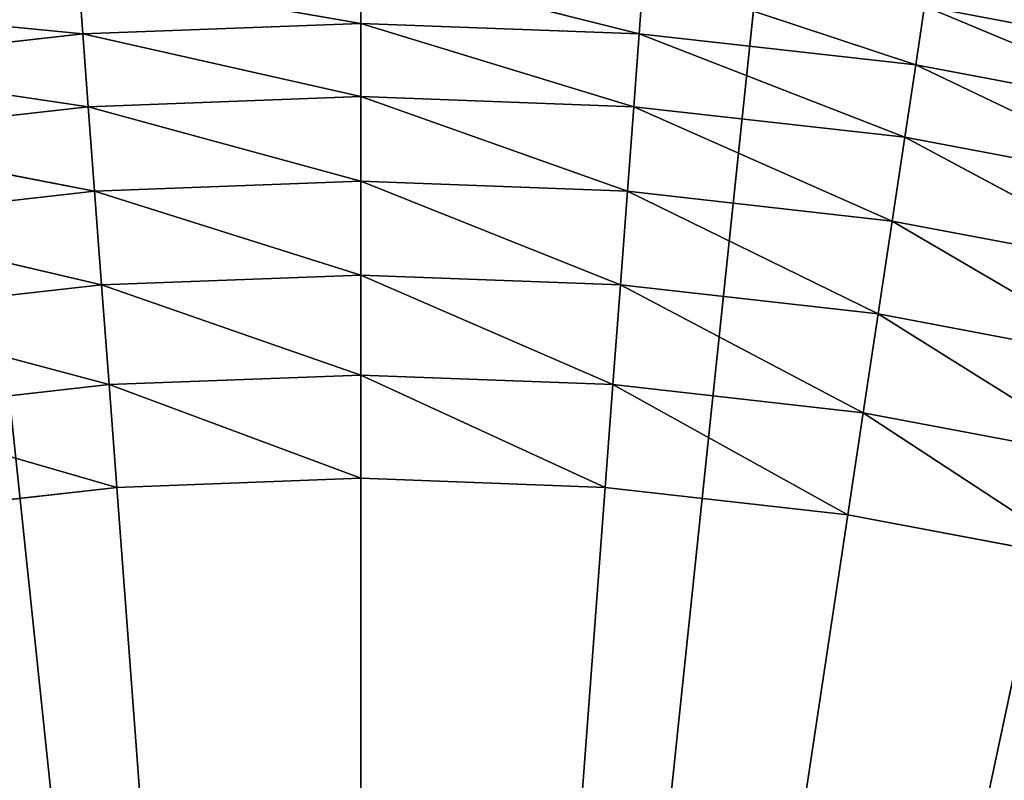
# Model space of a CAD drawing. Header units: centimetres. Extents: x 0.01 to 2.21, y 0.02 to 5.03.
# Tile 90 of 129: x 1.05 to 1.22, y 4.52 to 4.65. Entities that reach past the tile are written whole.
import ezdxf

# ---------------------------------------------------------------- set-up
doc = ezdxf.new("R2010")
doc.units = ezdxf.units.CM
doc.header["$LTSCALE"] = 2.54
doc.layers.get('0').update_dxf_attribs({"true_color": 0xff5454})

# ---------------------------------------------------------------- blocks, each defined once
blk = doc.blocks.new('Haczyk na r_czniki NUV przykr_cany.STL')
at = {"color": 0}
for p, q in [((1.111, 4.675, 0.1515), (1.111, 4.025, 0.1515)), ((1.111, 4.675, 0.1515), (1.111, 4.025, 0.1515)), ((1.04306, 4.67144, 0.1515), (1.111, 4.025, 0.1515)), ((1.04306, 4.67144, 0.1515), (1.111, 4.025, 0.1515)), ((1.111, 4.025, 0.1515), (1.17894, 4.67144, 0.1515)), ((1.111, 4.025, 0.1515), (1.17894, 4.67144, 0.1515)), ((1.111, 4.6516, 0.61578), (1.111, 4.6616, 0.6015)), ((1.15783, 4.64985, 0.61578), (1.111, 4.6616, 0.6015)), ((1.111, 4.6516, 0.61578), (1.111, 4.6616, 0.6015)), ((1.15783, 4.64985, 0.61578), (1.111, 4.6616, 0.6015)), ((1.24614, 4.6608, 0.1515), (1.111, 4.025, 0.1515)), ((1.24614, 4.6608, 0.1515), (1.111, 4.025, 0.1515)), ((1.06417, 4.64985, 0.61578), (1.06343, 4.65982, 0.6015)), ((1.111, 4.6516, 0.61578), (1.06343, 4.65982, 0.6015)), ((1.06417, 4.64985, 0.61578), (1.06343, 4.65982, 0.6015)), ((1.111, 4.6516, 0.61578), (1.06343, 4.65982, 0.6015)), ((1.15857, 4.65982, 0.6015), (1.15783, 4.64985, 0.61578)), ((1.15857, 4.65982, 0.6015), (1.15783, 4.64985, 0.61578)), ((1.20439, 4.64461, 0.61578), (1.15857, 4.65982, 0.6015)), ((1.20439, 4.64461, 0.61578), (1.15857, 4.65982, 0.6015)), ((1.01612, 4.65449, 0.6015), (1.06417, 4.64985, 0.61578)), ((1.01612, 4.65449, 0.6015), (1.06417, 4.64985, 0.61578)), ((1.20439, 4.64461, 0.61578), (1.20588, 4.65449, 0.6015)), ((1.20439, 4.64461, 0.61578), (1.20588, 4.65449, 0.6015)), ((1.20588, 4.65449, 0.6015), (1.25266, 4.64564, 0.6015)), ((1.20588, 4.65449, 0.6015), (1.25266, 4.64564, 0.6015)), ((1.20588, 4.65449, 0.6015), (1.25043, 4.63589, 0.61578)), ((1.20588, 4.65449, 0.6015), (1.25043, 4.63589, 0.61578)), ((1.111, 4.6516, 0.61578), (1.06417, 4.64985, 0.61578)), ((1.111, 4.6516, 0.61578), (1.06417, 4.64985, 0.61578)), ((1.111, 4.63928, 0.6281), (1.111, 4.6516, 0.61578)), ((1.15691, 4.63756, 0.6281), (1.111, 4.6516, 0.61578)), ((1.111, 4.63928, 0.6281), (1.111, 4.6516, 0.61578)), ((1.15691, 4.63756, 0.6281), (1.111, 4.6516, 0.61578)), ((1.15783, 4.64985, 0.61578), (1.111, 4.6516, 0.61578)), ((1.15783, 4.64985, 0.61578), (1.111, 4.6516, 0.61578)), ((1.01761, 4.64461, 0.61578), (1.06417, 4.64985, 0.61578)), ((1.01761, 4.64461, 0.61578), (1.06417, 4.64985, 0.61578)), ((1.06509, 4.63756, 0.6281), (1.06417, 4.64985, 0.61578)), ((1.111, 4.63928, 0.6281), (1.06417, 4.64985, 0.61578)), ((1.06509, 4.63756, 0.6281), (1.06417, 4.64985, 0.61578)), ((1.111, 4.63928, 0.6281), (1.06417, 4.64985, 0.61578)), ((1.15783, 4.64985, 0.61578), (1.15691, 4.63756, 0.6281)), ((1.15783, 4.64985, 0.61578), (1.15691, 4.63756, 0.6281)), ((1.20255, 4.63242, 0.6281), (1.15783, 4.64985, 0.61578)), ((1.20255, 4.63242, 0.6281), (1.15783, 4.64985, 0.61578)), ((1.20439, 4.64461, 0.61578), (1.15783, 4.64985, 0.61578)), ((1.20439, 4.64461, 0.61578), (1.15783, 4.64985, 0.61578)), ((1.01761, 4.64461, 0.61578), (1.06509, 4.63756, 0.6281)), ((1.01761, 4.64461, 0.61578), (1.06509, 4.63756, 0.6281)), ((1.20255, 4.63242, 0.6281), (1.20439, 4.64461, 0.61578)), ((1.20255, 4.63242, 0.6281), (1.20439, 4.64461, 0.61578)), ((1.20439, 4.64461, 0.61578), (1.25043, 4.63589, 0.61578)), ((1.20439, 4.64461, 0.61578), (1.25043, 4.63589, 0.61578)), ((1.20439, 4.64461, 0.61578), (1.24769, 4.62388, 0.6281)), ((1.20439, 4.64461, 0.61578), (1.24769, 4.62388, 0.6281)), ((1.111, 4.63928, 0.6281), (1.06509, 4.63756, 0.6281)), ((1.111, 4.63928, 0.6281), (1.06509, 4.63756, 0.6281)), ((1.111, 4.625, 0.6381), (1.111, 4.63928, 0.6281)), ((1.15584, 4.62332, 0.6381), (1.111, 4.63928, 0.6281)), ((1.111, 4.625, 0.6381), (1.111, 4.63928, 0.6281)), ((1.15584, 4.62332, 0.6381), (1.111, 4.63928, 0.6281)), ((1.15691, 4.63756, 0.6281), (1.111, 4.63928, 0.6281)), ((1.15691, 4.63756, 0.6281), (1.111, 4.63928, 0.6281)), ((1.01945, 4.63242, 0.6281), (1.06509, 4.63756, 0.6281)), ((1.01945, 4.63242, 0.6281), (1.06509, 4.63756, 0.6281)), ((1.06616, 4.62332, 0.6381), (1.06509, 4.63756, 0.6281)), ((1.111, 4.625, 0.6381), (1.06509, 4.63756, 0.6281)), ((1.06616, 4.62332, 0.6381), (1.06509, 4.63756, 0.6281)), ((1.111, 4.625, 0.6381), (1.06509, 4.63756, 0.6281)), ((1.15691, 4.63756, 0.6281), (1.15584, 4.62332, 0.6381)), ((1.15691, 4.63756, 0.6281), (1.15584, 4.62332, 0.6381)), ((1.20043, 4.6183, 0.6381), (1.15691, 4.63756, 0.6281)), ((1.20043, 4.6183, 0.6381), (1.15691, 4.63756, 0.6281)), ((1.20255, 4.63242, 0.6281), (1.15691, 4.63756, 0.6281)), ((1.20255, 4.63242, 0.6281), (1.15691, 4.63756, 0.6281)), ((1.01945, 4.63242, 0.6281), (1.06616, 4.62332, 0.6381)), ((1.01945, 4.63242, 0.6281), (1.06616, 4.62332, 0.6381)), ((1.20043, 4.6183, 0.6381), (1.20255, 4.63242, 0.6281)), ((1.20043, 4.6183, 0.6381), (1.20255, 4.63242, 0.6281)), ((1.20255, 4.63242, 0.6281), (1.24769, 4.62388, 0.6281)), ((1.20255, 4.63242, 0.6281), (1.24769, 4.62388, 0.6281)), ((1.20255, 4.63242, 0.6281), (1.24451, 4.60996, 0.6381)), ((1.20255, 4.63242, 0.6281), (1.24451, 4.60996, 0.6381)), ((1.111, 4.625, 0.6381), (1.06616, 4.62332, 0.6381)), ((1.111, 4.625, 0.6381), (1.06616, 4.62332, 0.6381)), ((1.111, 4.6092, 0.64547), (1.111, 4.625, 0.6381)), ((1.15466, 4.60757, 0.64547), (1.111, 4.625, 0.6381)), ((1.111, 4.6092, 0.64547), (1.111, 4.625, 0.6381)), ((1.15466, 4.60757, 0.64547), (1.111, 4.625, 0.6381)), ((1.15584, 4.62332, 0.6381), (1.111, 4.625, 0.6381)), ((1.15584, 4.62332, 0.6381), (1.111, 4.625, 0.6381)), ((1.02157, 4.6183, 0.6381), (1.06616, 4.62332, 0.6381)), ((1.02157, 4.6183, 0.6381), (1.06616, 4.62332, 0.6381)), ((1.06734, 4.60757, 0.64547), (1.06616, 4.62332, 0.6381)), ((1.111, 4.6092, 0.64547), (1.06616, 4.62332, 0.6381)), ((1.06734, 4.60757, 0.64547), (1.06616, 4.62332, 0.6381)), ((1.111, 4.6092, 0.64547), (1.06616, 4.62332, 0.6381)), ((1.15584, 4.62332, 0.6381), (1.15466, 4.60757, 0.64547)), ((1.15584, 4.62332, 0.6381), (1.15466, 4.60757, 0.64547)), ((1.19807, 4.60268, 0.64547), (1.15584, 4.62332, 0.6381)), ((1.19807, 4.60268, 0.64547), (1.15584, 4.62332, 0.6381)), ((1.20043, 4.6183, 0.6381), (1.15584, 4.62332, 0.6381)), ((1.20043, 4.6183, 0.6381), (1.15584, 4.62332, 0.6381)), ((1.02157, 4.6183, 0.6381), (1.06734, 4.60757, 0.64547)), ((1.02157, 4.6183, 0.6381), (1.06734, 4.60757, 0.64547)), ((1.19807, 4.60268, 0.64547), (1.20043, 4.6183, 0.6381)), ((1.19807, 4.60268, 0.64547), (1.20043, 4.6183, 0.6381)), ((1.20043, 4.6183, 0.6381), (1.24451, 4.60996, 0.6381)), ((1.20043, 4.6183, 0.6381), (1.24451, 4.60996, 0.6381)), ((1.20043, 4.6183, 0.6381), (1.241, 4.59455, 0.64547)), ((1.20043, 4.6183, 0.6381), (1.241, 4.59455, 0.64547)), ((1.02393, 4.60268, 0.64547), (1.06734, 4.60757, 0.64547)), ((1.02393, 4.60268, 0.64547), (1.06734, 4.60757, 0.64547)), ((1.111, 4.6092, 0.64547), (1.06734, 4.60757, 0.64547)), ((1.111, 4.6092, 0.64547), (1.06734, 4.60757, 0.64547)), ((1.0686, 4.59078, 0.64998), (1.06734, 4.60757, 0.64547)), ((1.111, 4.59236, 0.64998), (1.06734, 4.60757, 0.64547)), ((1.0686, 4.59078, 0.64998), (1.06734, 4.60757, 0.64547)), ((1.111, 4.59236, 0.64998), (1.06734, 4.60757, 0.64547)), ((1.111, 4.59236, 0.64998), (1.111, 4.6092, 0.64547)), ((1.1534, 4.59078, 0.64998), (1.111, 4.6092, 0.64547)), ((1.111, 4.59236, 0.64998), (1.111, 4.6092, 0.64547)), ((1.1534, 4.59078, 0.64998), (1.111, 4.6092, 0.64547)), ((1.15466, 4.60757, 0.64547), (1.111, 4.6092, 0.64547)), ((1.15466, 4.60757, 0.64547), (1.111, 4.6092, 0.64547)), ((1.15466, 4.60757, 0.64547), (1.1534, 4.59078, 0.64998)), ((1.15466, 4.60757, 0.64547), (1.1534, 4.59078, 0.64998)), ((1.19556, 4.58603, 0.64998), (1.15466, 4.60757, 0.64547)), ((1.19556, 4.58603, 0.64998), (1.15466, 4.60757, 0.64547)), ((1.19807, 4.60268, 0.64547), (1.15466, 4.60757, 0.64547)), ((1.19807, 4.60268, 0.64547), (1.15466, 4.60757, 0.64547)), ((1.02393, 4.60268, 0.64547), (1.0686, 4.59078, 0.64998)), ((1.02393, 4.60268, 0.64547), (1.0686, 4.59078, 0.64998)), ((1.19556, 4.58603, 0.64998), (1.19807, 4.60268, 0.64547)), ((1.19556, 4.58603, 0.64998), (1.19807, 4.60268, 0.64547)), ((1.19807, 4.60268, 0.64547), (1.241, 4.59455, 0.64547)), ((1.19807, 4.60268, 0.64547), (1.241, 4.59455, 0.64547)), ((1.19807, 4.60268, 0.64547), (1.23725, 4.57814, 0.64998)), ((1.19807, 4.60268, 0.64547), (1.23725, 4.57814, 0.64998)), ((1.111, 4.59236, 0.64998), (1.0686, 4.59078, 0.64998)), ((1.111, 4.59236, 0.64998), (1.0686, 4.59078, 0.64998)), ((1.111, 4.575, 0.6515), (1.111, 4.59236, 0.64998)), ((1.1521, 4.57346, 0.6515), (1.111, 4.59236, 0.64998)), ((1.111, 4.575, 0.6515), (1.111, 4.59236, 0.64998)), ((1.1521, 4.57346, 0.6515), (1.111, 4.59236, 0.64998)), ((1.1534, 4.59078, 0.64998), (1.111, 4.59236, 0.64998)), ((1.1534, 4.59078, 0.64998), (1.111, 4.59236, 0.64998)), ((1.02644, 4.58603, 0.64998), (1.0686, 4.59078, 0.64998)), ((1.02644, 4.58603, 0.64998), (1.0686, 4.59078, 0.64998)), ((1.0699, 4.57346, 0.6515), (1.0686, 4.59078, 0.64998)), ((1.111, 4.575, 0.6515), (1.0686, 4.59078, 0.64998)), ((1.0699, 4.57346, 0.6515), (1.0686, 4.59078, 0.64998)), ((1.111, 4.575, 0.6515), (1.0686, 4.59078, 0.64998)), ((1.1534, 4.59078, 0.64998), (1.1521, 4.57346, 0.6515)), ((1.1534, 4.59078, 0.64998), (1.1521, 4.57346, 0.6515)), ((1.19297, 4.56886, 0.6515), (1.1534, 4.59078, 0.64998)), ((1.19297, 4.56886, 0.6515), (1.1534, 4.59078, 0.64998)), ((1.19556, 4.58603, 0.64998), (1.1534, 4.59078, 0.64998)), ((1.19556, 4.58603, 0.64998), (1.1534, 4.59078, 0.64998)), ((1.02644, 4.58603, 0.64998), (1.0699, 4.57346, 0.6515)), ((1.02644, 4.58603, 0.64998), (1.0699, 4.57346, 0.6515)), ((1.19297, 4.56886, 0.6515), (1.19556, 4.58603, 0.64998)), ((1.19297, 4.56886, 0.6515), (1.19556, 4.58603, 0.64998)), ((1.19556, 4.58603, 0.64998), (1.23725, 4.57814, 0.64998)), ((1.19556, 4.58603, 0.64998), (1.23725, 4.57814, 0.64998)), ((1.19556, 4.58603, 0.64998), (1.23339, 4.56121, 0.6515)), ((1.19556, 4.58603, 0.64998), (1.23339, 4.56121, 0.6515)), ((1.111, 4.575, 0.6515), (1.0699, 4.57346, 0.6515)), ((1.111, 4.575, 0.6515), (1.0699, 4.57346, 0.6515)), ((1.1521, 4.57346, 0.6515), (1.111, 4.575, 0.6515)), ((1.111, 4.575, 0.6515), (1.111, 4.025, 0.6515)), ((1.111, 4.575, 0.6515), (1.111, 4.025, 0.6515)), ((1.1521, 4.57346, 0.6515), (1.111, 4.575, 0.6515)), ((1.0699, 4.57346, 0.6515), (1.02903, 4.56886, 0.6515)), ((1.0699, 4.57346, 0.6515), (1.02903, 4.56886, 0.6515)), ((1.111, 4.025, 0.6515), (1.0699, 4.57346, 0.6515)), ((1.111, 4.025, 0.6515), (1.0699, 4.57346, 0.6515)), ((1.1521, 4.57346, 0.6515), (1.111, 4.025, 0.6515)), ((1.1521, 4.57346, 0.6515), (1.111, 4.025, 0.6515)), ((1.19297, 4.56886, 0.6515), (1.1521, 4.57346, 0.6515)), ((1.19297, 4.56886, 0.6515), (1.1521, 4.57346, 0.6515)), ((1.111, 4.025, 0.6515), (1.19297, 4.56886, 0.6515)), ((1.111, 4.025, 0.6515), (1.19297, 4.56886, 0.6515)), ((1.23339, 4.56121, 0.6515), (1.19297, 4.56886, 0.6515)), ((1.23339, 4.56121, 0.6515), (1.19297, 4.56886, 0.6515))]:
    blk.add_line(p, q, dxfattribs=at)
mesh = blk.add_polyface(dxfattribs=at)
corners = [(1.111, 4.375, 0.0015), (1.05022, 4.36968, 0.0015), (0.511, 5.025, 0.0015)]
mesh.append_faces([[corners[k] for k in face] for face in [(0, 1, 2)]], dxfattribs={"color": 0})
mesh = blk.add_polyface(dxfattribs=at)
corners = [(1.711, 5.025, 0.0015), (1.111, 4.375, 0.0015), (0.511, 5.025, 0.0015)]
mesh.append_faces([[corners[k] for k in face] for face in [(0, 1, 2)]], dxfattribs={"color": 0})
mesh = blk.add_polyface(dxfattribs=at)
corners = [(1.711, 5.025, 0.1515), (0.511, 5.025, 0.1515), (1.111, 4.375, 0.1515)]
mesh.append_faces([[corners[k] for k in face] for face in [(0, 1, 2)]], dxfattribs={"color": 0})
mesh = blk.add_polyface(dxfattribs=at)
corners = [(1.111, 4.375, 0.1515), (0.511, 5.025, 0.1515), (1.05022, 4.36968, 0.1515)]
mesh.append_faces([[corners[k] for k in face] for face in [(0, 1, 2)]], dxfattribs={"color": 0})
mesh = blk.add_polyface(dxfattribs=at)
corners = [(1.711, 5.025, 0.0015), (1.17178, 4.36968, 0.0015), (1.111, 4.375, 0.0015)]
mesh.append_faces([[corners[k] for k in face] for face in [(0, 1, 2)]], dxfattribs={"color": 0})
mesh = blk.add_polyface(dxfattribs=at)
corners = [(1.711, 5.025, 0.1515), (1.111, 4.375, 0.1515), (1.17178, 4.36968, 0.1515)]
mesh.append_faces([[corners[k] for k in face] for face in [(0, 1, 2)]], dxfattribs={"color": 0})
mesh = blk.add_polyface(dxfattribs=at)
corners = [(1.711, 5.025, 0.0015), (1.23071, 4.35389, 0.0015), (1.17178, 4.36968, 0.0015)]
mesh.append_faces([[corners[k] for k in face] for face in [(0, 1, 2)]], dxfattribs={"color": 0})
mesh = blk.add_polyface(dxfattribs=at)
corners = [(1.711, 5.025, 0.1515), (1.17178, 4.36968, 0.1515), (1.23071, 4.35389, 0.1515)]
mesh.append_faces([[corners[k] for k in face] for face in [(0, 1, 2)]], dxfattribs={"color": 0})
mesh = blk.add_polyface(dxfattribs=at)
corners = [(1.111, 4.025, 0.1515), (1.04306, 4.67144, 0.1515), (1.111, 4.675, 0.1515)]
mesh.append_faces([[corners[k] for k in face] for face in [(0, 1, 2)]], dxfattribs={"color": 0})
mesh = blk.add_polyface(dxfattribs=at)
corners = [(1.17894, 4.67144, 0.1515), (1.111, 4.025, 0.1515), (1.111, 4.675, 0.1515)]
mesh.append_faces([[corners[k] for k in face] for face in [(0, 1, 2)]], dxfattribs={"color": 0})
mesh = blk.add_polyface(dxfattribs=at)
corners = [(1.111, 4.025, 0.1515), (0.97586, 4.6608, 0.1515), (1.04306, 4.67144, 0.1515)]
mesh.append_faces([[corners[k] for k in face] for face in [(0, 1, 2)]], dxfattribs={"color": 0})
mesh = blk.add_polyface(dxfattribs=at)
corners = [(1.24614, 4.6608, 0.1515), (1.111, 4.025, 0.1515), (1.17894, 4.67144, 0.1515)]
mesh.append_faces([[corners[k] for k in face] for face in [(0, 1, 2)]], dxfattribs={"color": 0})
mesh = blk.add_polyface(dxfattribs=at)
corners = [(1.111, 4.025, 0.1515), (0.91014, 4.64319, 0.1515), (0.97586, 4.6608, 0.1515)]
mesh.append_faces([[corners[k] for k in face] for face in [(0, 1, 2)]], dxfattribs={"color": 0})
mesh = blk.add_polyface(dxfattribs=at)
corners = [(1.111, 4.6516, 0.61578), (1.111, 4.6616, 0.6015), (1.06343, 4.65982, 0.6015)]
mesh.append_faces([[corners[k] for k in face] for face in [(0, 1, 2)]], dxfattribs={"color": 0})
mesh = blk.add_polyface(dxfattribs=at)
corners = [(1.15783, 4.64985, 0.61578), (1.111, 4.6616, 0.6015), (1.111, 4.6516, 0.61578)]
mesh.append_faces([[corners[k] for k in face] for face in [(0, 1, 2)]], dxfattribs={"color": 0})
mesh = blk.add_polyface(dxfattribs=at)
corners = [(1.15783, 4.64985, 0.61578), (1.15857, 4.65982, 0.6015), (1.111, 4.6616, 0.6015)]
mesh.append_faces([[corners[k] for k in face] for face in [(0, 1, 2)]], dxfattribs={"color": 0})
mesh = blk.add_polyface(dxfattribs=at)
corners = [(1.31186, 4.64319, 0.1515), (1.111, 4.025, 0.1515), (1.24614, 4.6608, 0.1515)]
mesh.append_faces([[corners[k] for k in face] for face in [(0, 1, 2)]], dxfattribs={"color": 0})
mesh = blk.add_polyface(dxfattribs=at)
corners = [(1.25266, 4.64564, 0.6015), (1.20698, 4.66178, 0.5857), (1.20588, 4.65449, 0.6015)]
mesh.append_faces([[corners[k] for k in face] for face in [(0, 1, 2)]], dxfattribs={"color": 0})
mesh = blk.add_polyface(dxfattribs=at)
corners = [(1.25266, 4.64564, 0.6015), (1.2543, 4.65282, 0.5857), (1.20698, 4.66178, 0.5857)]
mesh.append_faces([[corners[k] for k in face] for face in [(0, 1, 2)]], dxfattribs={"color": 0})
mesh = blk.add_polyface(dxfattribs=at)
corners = [(1.06417, 4.64985, 0.61578), (1.06343, 4.65982, 0.6015), (1.01612, 4.65449, 0.6015)]
mesh.append_faces([[corners[k] for k in face] for face in [(0, 1, 2)]], dxfattribs={"color": 0})
mesh = blk.add_polyface(dxfattribs=at)
corners = [(1.111, 4.6516, 0.61578), (1.06343, 4.65982, 0.6015), (1.06417, 4.64985, 0.61578)]
mesh.append_faces([[corners[k] for k in face] for face in [(0, 1, 2)]], dxfattribs={"color": 0})
mesh = blk.add_polyface(dxfattribs=at)
corners = [(1.20439, 4.64461, 0.61578), (1.15857, 4.65982, 0.6015), (1.15783, 4.64985, 0.61578)]
mesh.append_faces([[corners[k] for k in face] for face in [(0, 1, 2)]], dxfattribs={"color": 0})
mesh = blk.add_polyface(dxfattribs=at)
corners = [(1.20439, 4.64461, 0.61578), (1.20588, 4.65449, 0.6015), (1.15857, 4.65982, 0.6015)]
mesh.append_faces([[corners[k] for k in face] for face in [(0, 1, 2)]], dxfattribs={"color": 0})
mesh = blk.add_polyface(dxfattribs=at)
corners = [(1.06417, 4.64985, 0.61578), (1.01612, 4.65449, 0.6015), (1.01761, 4.64461, 0.61578)]
mesh.append_faces([[corners[k] for k in face] for face in [(0, 1, 2)]], dxfattribs={"color": 0})
mesh = blk.add_polyface(dxfattribs=at)
corners = [(1.25043, 4.63589, 0.61578), (1.20588, 4.65449, 0.6015), (1.20439, 4.64461, 0.61578)]
mesh.append_faces([[corners[k] for k in face] for face in [(0, 1, 2)]], dxfattribs={"color": 0})
mesh = blk.add_polyface(dxfattribs=at)
corners = [(1.25043, 4.63589, 0.61578), (1.25266, 4.64564, 0.6015), (1.20588, 4.65449, 0.6015)]
mesh.append_faces([[corners[k] for k in face] for face in [(0, 1, 2)]], dxfattribs={"color": 0})
mesh = blk.add_polyface(dxfattribs=at)
corners = [(1.111, 4.63928, 0.6281), (1.111, 4.6516, 0.61578), (1.06417, 4.64985, 0.61578)]
mesh.append_faces([[corners[k] for k in face] for face in [(0, 1, 2)]], dxfattribs={"color": 0})
mesh = blk.add_polyface(dxfattribs=at)
corners = [(1.15691, 4.63756, 0.6281), (1.111, 4.6516, 0.61578), (1.111, 4.63928, 0.6281)]
mesh.append_faces([[corners[k] for k in face] for face in [(0, 1, 2)]], dxfattribs={"color": 0})
mesh = blk.add_polyface(dxfattribs=at)
corners = [(1.15783, 4.64985, 0.61578), (1.111, 4.6516, 0.61578), (1.15691, 4.63756, 0.6281)]
mesh.append_faces([[corners[k] for k in face] for face in [(0, 1, 2)]], dxfattribs={"color": 0})
mesh = blk.add_polyface(dxfattribs=at)
corners = [(1.06509, 4.63756, 0.6281), (1.06417, 4.64985, 0.61578), (1.01761, 4.64461, 0.61578)]
mesh.append_faces([[corners[k] for k in face] for face in [(0, 1, 2)]], dxfattribs={"color": 0})
mesh = blk.add_polyface(dxfattribs=at)
corners = [(1.111, 4.63928, 0.6281), (1.06417, 4.64985, 0.61578), (1.06509, 4.63756, 0.6281)]
mesh.append_faces([[corners[k] for k in face] for face in [(0, 1, 2)]], dxfattribs={"color": 0})
mesh = blk.add_polyface(dxfattribs=at)
corners = [(1.20255, 4.63242, 0.6281), (1.15783, 4.64985, 0.61578), (1.15691, 4.63756, 0.6281)]
mesh.append_faces([[corners[k] for k in face] for face in [(0, 1, 2)]], dxfattribs={"color": 0})
mesh = blk.add_polyface(dxfattribs=at)
corners = [(1.20439, 4.64461, 0.61578), (1.15783, 4.64985, 0.61578), (1.20255, 4.63242, 0.6281)]
mesh.append_faces([[corners[k] for k in face] for face in [(0, 1, 2)]], dxfattribs={"color": 0})
mesh = blk.add_polyface(dxfattribs=at)
corners = [(1.06509, 4.63756, 0.6281), (1.01761, 4.64461, 0.61578), (1.01945, 4.63242, 0.6281)]
mesh.append_faces([[corners[k] for k in face] for face in [(0, 1, 2)]], dxfattribs={"color": 0})
mesh = blk.add_polyface(dxfattribs=at)
corners = [(1.24769, 4.62388, 0.6281), (1.20439, 4.64461, 0.61578), (1.20255, 4.63242, 0.6281)]
mesh.append_faces([[corners[k] for k in face] for face in [(0, 1, 2)]], dxfattribs={"color": 0})
mesh = blk.add_polyface(dxfattribs=at)
corners = [(1.25043, 4.63589, 0.61578), (1.20439, 4.64461, 0.61578), (1.24769, 4.62388, 0.6281)]
mesh.append_faces([[corners[k] for k in face] for face in [(0, 1, 2)]], dxfattribs={"color": 0})
mesh = blk.add_polyface(dxfattribs=at)
corners = [(1.111, 4.025, 0.1515), (0.84662, 4.6188, 0.1515), (0.91014, 4.64319, 0.1515)]
mesh.append_faces([[corners[k] for k in face] for face in [(0, 1, 2)]], dxfattribs={"color": 0})
mesh = blk.add_polyface(dxfattribs=at)
corners = [(1.37538, 4.6188, 0.1515), (1.111, 4.025, 0.1515), (1.31186, 4.64319, 0.1515)]
mesh.append_faces([[corners[k] for k in face] for face in [(0, 1, 2)]], dxfattribs={"color": 0})
mesh = blk.add_polyface(dxfattribs=at)
corners = [(1.111, 4.63928, 0.6281), (1.06509, 4.63756, 0.6281), (1.111, 4.625, 0.6381)]
mesh.append_faces([[corners[k] for k in face] for face in [(0, 1, 2)]], dxfattribs={"color": 0})
mesh = blk.add_polyface(dxfattribs=at)
corners = [(1.15584, 4.62332, 0.6381), (1.111, 4.63928, 0.6281), (1.111, 4.625, 0.6381)]
mesh.append_faces([[corners[k] for k in face] for face in [(0, 1, 2)]], dxfattribs={"color": 0})
mesh = blk.add_polyface(dxfattribs=at)
corners = [(1.15691, 4.63756, 0.6281), (1.111, 4.63928, 0.6281), (1.15584, 4.62332, 0.6381)]
mesh.append_faces([[corners[k] for k in face] for face in [(0, 1, 2)]], dxfattribs={"color": 0})
mesh = blk.add_polyface(dxfattribs=at)
corners = [(1.06616, 4.62332, 0.6381), (1.06509, 4.63756, 0.6281), (1.01945, 4.63242, 0.6281)]
mesh.append_faces([[corners[k] for k in face] for face in [(0, 1, 2)]], dxfattribs={"color": 0})
mesh = blk.add_polyface(dxfattribs=at)
corners = [(1.111, 4.625, 0.6381), (1.06509, 4.63756, 0.6281), (1.06616, 4.62332, 0.6381)]
mesh.append_faces([[corners[k] for k in face] for face in [(0, 1, 2)]], dxfattribs={"color": 0})
mesh = blk.add_polyface(dxfattribs=at)
corners = [(1.20043, 4.6183, 0.6381), (1.15691, 4.63756, 0.6281), (1.15584, 4.62332, 0.6381)]
mesh.append_faces([[corners[k] for k in face] for face in [(0, 1, 2)]], dxfattribs={"color": 0})
mesh = blk.add_polyface(dxfattribs=at)
corners = [(1.20255, 4.63242, 0.6281), (1.15691, 4.63756, 0.6281), (1.20043, 4.6183, 0.6381)]
mesh.append_faces([[corners[k] for k in face] for face in [(0, 1, 2)]], dxfattribs={"color": 0})
mesh = blk.add_polyface(dxfattribs=at)
corners = [(1.06616, 4.62332, 0.6381), (1.01945, 4.63242, 0.6281), (1.02157, 4.6183, 0.6381)]
mesh.append_faces([[corners[k] for k in face] for face in [(0, 1, 2)]], dxfattribs={"color": 0})
mesh = blk.add_polyface(dxfattribs=at)
corners = [(1.24451, 4.60996, 0.6381), (1.20255, 4.63242, 0.6281), (1.20043, 4.6183, 0.6381)]
mesh.append_faces([[corners[k] for k in face] for face in [(0, 1, 2)]], dxfattribs={"color": 0})
mesh = blk.add_polyface(dxfattribs=at)
corners = [(1.24769, 4.62388, 0.6281), (1.20255, 4.63242, 0.6281), (1.24451, 4.60996, 0.6381)]
mesh.append_faces([[corners[k] for k in face] for face in [(0, 1, 2)]], dxfattribs={"color": 0})
mesh = blk.add_polyface(dxfattribs=at)
corners = [(1.111, 4.625, 0.6381), (1.06616, 4.62332, 0.6381), (1.111, 4.6092, 0.64547)]
mesh.append_faces([[corners[k] for k in face] for face in [(0, 1, 2)]], dxfattribs={"color": 0})
mesh = blk.add_polyface(dxfattribs=at)
corners = [(1.15466, 4.60757, 0.64547), (1.111, 4.625, 0.6381), (1.111, 4.6092, 0.64547)]
mesh.append_faces([[corners[k] for k in face] for face in [(0, 1, 2)]], dxfattribs={"color": 0})
mesh = blk.add_polyface(dxfattribs=at)
corners = [(1.15584, 4.62332, 0.6381), (1.111, 4.625, 0.6381), (1.15466, 4.60757, 0.64547)]
mesh.append_faces([[corners[k] for k in face] for face in [(0, 1, 2)]], dxfattribs={"color": 0})
mesh = blk.add_polyface(dxfattribs=at)
corners = [(1.06734, 4.60757, 0.64547), (1.06616, 4.62332, 0.6381), (1.02157, 4.6183, 0.6381)]
mesh.append_faces([[corners[k] for k in face] for face in [(0, 1, 2)]], dxfattribs={"color": 0})
mesh = blk.add_polyface(dxfattribs=at)
corners = [(1.111, 4.6092, 0.64547), (1.06616, 4.62332, 0.6381), (1.06734, 4.60757, 0.64547)]
mesh.append_faces([[corners[k] for k in face] for face in [(0, 1, 2)]], dxfattribs={"color": 0})
mesh = blk.add_polyface(dxfattribs=at)
corners = [(1.19807, 4.60268, 0.64547), (1.15584, 4.62332, 0.6381), (1.15466, 4.60757, 0.64547)]
mesh.append_faces([[corners[k] for k in face] for face in [(0, 1, 2)]], dxfattribs={"color": 0})
mesh = blk.add_polyface(dxfattribs=at)
corners = [(1.20043, 4.6183, 0.6381), (1.15584, 4.62332, 0.6381), (1.19807, 4.60268, 0.64547)]
mesh.append_faces([[corners[k] for k in face] for face in [(0, 1, 2)]], dxfattribs={"color": 0})
mesh = blk.add_polyface(dxfattribs=at)
corners = [(1.111, 4.025, 0.1515), (0.786, 4.58792, 0.1515), (0.84662, 4.6188, 0.1515)]
mesh.append_faces([[corners[k] for k in face] for face in [(0, 1, 2)]], dxfattribs={"color": 0})
mesh = blk.add_polyface(dxfattribs=at)
corners = [(1.06734, 4.60757, 0.64547), (1.02157, 4.6183, 0.6381), (1.02393, 4.60268, 0.64547)]
mesh.append_faces([[corners[k] for k in face] for face in [(0, 1, 2)]], dxfattribs={"color": 0})
mesh = blk.add_polyface(dxfattribs=at)
corners = [(1.436, 4.58792, 0.1515), (1.111, 4.025, 0.1515), (1.37538, 4.6188, 0.1515)]
mesh.append_faces([[corners[k] for k in face] for face in [(0, 1, 2)]], dxfattribs={"color": 0})
mesh = blk.add_polyface(dxfattribs=at)
corners = [(1.241, 4.59455, 0.64547), (1.20043, 4.6183, 0.6381), (1.19807, 4.60268, 0.64547)]
mesh.append_faces([[corners[k] for k in face] for face in [(0, 1, 2)]], dxfattribs={"color": 0})
mesh = blk.add_polyface(dxfattribs=at)
corners = [(1.24451, 4.60996, 0.6381), (1.20043, 4.6183, 0.6381), (1.241, 4.59455, 0.64547)]
mesh.append_faces([[corners[k] for k in face] for face in [(0, 1, 2)]], dxfattribs={"color": 0})
mesh = blk.add_polyface(dxfattribs=at)
corners = [(1.0686, 4.59078, 0.64998), (1.06734, 4.60757, 0.64547), (1.02393, 4.60268, 0.64547)]
mesh.append_faces([[corners[k] for k in face] for face in [(0, 1, 2)]], dxfattribs={"color": 0})
mesh = blk.add_polyface(dxfattribs=at)
corners = [(1.111, 4.6092, 0.64547), (1.06734, 4.60757, 0.64547), (1.111, 4.59236, 0.64998)]
mesh.append_faces([[corners[k] for k in face] for face in [(0, 1, 2)]], dxfattribs={"color": 0})
mesh = blk.add_polyface(dxfattribs=at)
corners = [(1.111, 4.59236, 0.64998), (1.06734, 4.60757, 0.64547), (1.0686, 4.59078, 0.64998)]
mesh.append_faces([[corners[k] for k in face] for face in [(0, 1, 2)]], dxfattribs={"color": 0})
mesh = blk.add_polyface(dxfattribs=at)
corners = [(1.1534, 4.59078, 0.64998), (1.111, 4.6092, 0.64547), (1.111, 4.59236, 0.64998)]
mesh.append_faces([[corners[k] for k in face] for face in [(0, 1, 2)]], dxfattribs={"color": 0})
mesh = blk.add_polyface(dxfattribs=at)
corners = [(1.15466, 4.60757, 0.64547), (1.111, 4.6092, 0.64547), (1.1534, 4.59078, 0.64998)]
mesh.append_faces([[corners[k] for k in face] for face in [(0, 1, 2)]], dxfattribs={"color": 0})
mesh = blk.add_polyface(dxfattribs=at)
corners = [(1.19556, 4.58603, 0.64998), (1.15466, 4.60757, 0.64547), (1.1534, 4.59078, 0.64998)]
mesh.append_faces([[corners[k] for k in face] for face in [(0, 1, 2)]], dxfattribs={"color": 0})
mesh = blk.add_polyface(dxfattribs=at)
corners = [(1.19807, 4.60268, 0.64547), (1.15466, 4.60757, 0.64547), (1.19556, 4.58603, 0.64998)]
mesh.append_faces([[corners[k] for k in face] for face in [(0, 1, 2)]], dxfattribs={"color": 0})
mesh = blk.add_polyface(dxfattribs=at)
corners = [(1.0686, 4.59078, 0.64998), (1.02393, 4.60268, 0.64547), (1.02644, 4.58603, 0.64998)]
mesh.append_faces([[corners[k] for k in face] for face in [(0, 1, 2)]], dxfattribs={"color": 0})
mesh = blk.add_polyface(dxfattribs=at)
corners = [(1.23725, 4.57814, 0.64998), (1.19807, 4.60268, 0.64547), (1.19556, 4.58603, 0.64998)]
mesh.append_faces([[corners[k] for k in face] for face in [(0, 1, 2)]], dxfattribs={"color": 0})
mesh = blk.add_polyface(dxfattribs=at)
corners = [(1.241, 4.59455, 0.64547), (1.19807, 4.60268, 0.64547), (1.23725, 4.57814, 0.64998)]
mesh.append_faces([[corners[k] for k in face] for face in [(0, 1, 2)]], dxfattribs={"color": 0})
mesh = blk.add_polyface(dxfattribs=at)
corners = [(1.111, 4.59236, 0.64998), (1.0686, 4.59078, 0.64998), (1.111, 4.575, 0.6515)]
mesh.append_faces([[corners[k] for k in face] for face in [(0, 1, 2)]], dxfattribs={"color": 0})
mesh = blk.add_polyface(dxfattribs=at)
corners = [(1.1521, 4.57346, 0.6515), (1.111, 4.59236, 0.64998), (1.111, 4.575, 0.6515)]
mesh.append_faces([[corners[k] for k in face] for face in [(0, 1, 2)]], dxfattribs={"color": 0})
mesh = blk.add_polyface(dxfattribs=at)
corners = [(1.1534, 4.59078, 0.64998), (1.111, 4.59236, 0.64998), (1.1521, 4.57346, 0.6515)]
mesh.append_faces([[corners[k] for k in face] for face in [(0, 1, 2)]], dxfattribs={"color": 0})
mesh = blk.add_polyface(dxfattribs=at)
corners = [(1.0699, 4.57346, 0.6515), (1.0686, 4.59078, 0.64998), (1.02644, 4.58603, 0.64998)]
mesh.append_faces([[corners[k] for k in face] for face in [(0, 1, 2)]], dxfattribs={"color": 0})
mesh = blk.add_polyface(dxfattribs=at)
corners = [(1.111, 4.575, 0.6515), (1.0686, 4.59078, 0.64998), (1.0699, 4.57346, 0.6515)]
mesh.append_faces([[corners[k] for k in face] for face in [(0, 1, 2)]], dxfattribs={"color": 0})
mesh = blk.add_polyface(dxfattribs=at)
corners = [(1.19297, 4.56886, 0.6515), (1.1534, 4.59078, 0.64998), (1.1521, 4.57346, 0.6515)]
mesh.append_faces([[corners[k] for k in face] for face in [(0, 1, 2)]], dxfattribs={"color": 0})
mesh = blk.add_polyface(dxfattribs=at)
corners = [(1.19556, 4.58603, 0.64998), (1.1534, 4.59078, 0.64998), (1.19297, 4.56886, 0.6515)]
mesh.append_faces([[corners[k] for k in face] for face in [(0, 1, 2)]], dxfattribs={"color": 0})
mesh = blk.add_polyface(dxfattribs=at)
corners = [(1.111, 4.025, 0.1515), (0.72894, 4.55086, 0.1515), (0.786, 4.58792, 0.1515)]
mesh.append_faces([[corners[k] for k in face] for face in [(0, 1, 2)]], dxfattribs={"color": 0})
mesh = blk.add_polyface(dxfattribs=at)
corners = [(1.49306, 4.55086, 0.1515), (1.111, 4.025, 0.1515), (1.436, 4.58792, 0.1515)]
mesh.append_faces([[corners[k] for k in face] for face in [(0, 1, 2)]], dxfattribs={"color": 0})
mesh = blk.add_polyface(dxfattribs=at)
corners = [(1.0699, 4.57346, 0.6515), (1.02644, 4.58603, 0.64998), (1.02903, 4.56886, 0.6515)]
mesh.append_faces([[corners[k] for k in face] for face in [(0, 1, 2)]], dxfattribs={"color": 0})
mesh = blk.add_polyface(dxfattribs=at)
corners = [(1.23339, 4.56121, 0.6515), (1.19556, 4.58603, 0.64998), (1.19297, 4.56886, 0.6515)]
mesh.append_faces([[corners[k] for k in face] for face in [(0, 1, 2)]], dxfattribs={"color": 0})
mesh = blk.add_polyface(dxfattribs=at)
corners = [(1.23725, 4.57814, 0.64998), (1.19556, 4.58603, 0.64998), (1.23339, 4.56121, 0.6515)]
mesh.append_faces([[corners[k] for k in face] for face in [(0, 1, 2)]], dxfattribs={"color": 0})
mesh = blk.add_polyface(dxfattribs=at)
corners = [(1.111, 4.575, 0.6515), (1.0699, 4.57346, 0.6515), (1.111, 4.025, 0.6515)]
mesh.append_faces([[corners[k] for k in face] for face in [(0, 1, 2)]], dxfattribs={"color": 0})
mesh = blk.add_polyface(dxfattribs=at)
corners = [(1.1521, 4.57346, 0.6515), (1.111, 4.575, 0.6515), (1.111, 4.025, 0.6515)]
mesh.append_faces([[corners[k] for k in face] for face in [(0, 1, 2)]], dxfattribs={"color": 0})
mesh = blk.add_polyface(dxfattribs=at)
corners = [(1.111, 4.025, 0.6515), (1.0699, 4.57346, 0.6515), (1.02903, 4.56886, 0.6515)]
mesh.append_faces([[corners[k] for k in face] for face in [(0, 1, 2)]], dxfattribs={"color": 0})
mesh = blk.add_polyface(dxfattribs=at)
corners = [(1.19297, 4.56886, 0.6515), (1.1521, 4.57346, 0.6515), (1.111, 4.025, 0.6515)]
mesh.append_faces([[corners[k] for k in face] for face in [(0, 1, 2)]], dxfattribs={"color": 0})
mesh = blk.add_polyface(dxfattribs=at)
corners = [(1.111, 4.025, 0.6515), (1.02903, 4.56886, 0.6515), (0.98861, 4.56121, 0.6515)]
mesh.append_faces([[corners[k] for k in face] for face in [(0, 1, 2)]], dxfattribs={"color": 0})
mesh = blk.add_polyface(dxfattribs=at)
corners = [(1.23339, 4.56121, 0.6515), (1.19297, 4.56886, 0.6515), (1.111, 4.025, 0.6515)]
mesh.append_faces([[corners[k] for k in face] for face in [(0, 1, 2)]], dxfattribs={"color": 0})
mesh = blk.add_polyface(dxfattribs=at)
corners = [(1.111, 4.025, 0.6515), (0.98861, 4.56121, 0.6515), (0.94888, 4.55056, 0.6515)]
mesh.append_faces([[corners[k] for k in face] for face in [(0, 1, 2)]], dxfattribs={"color": 0})
mesh = blk.add_polyface(dxfattribs=at)
corners = [(1.27312, 4.55056, 0.6515), (1.23339, 4.56121, 0.6515), (1.111, 4.025, 0.6515)]
mesh.append_faces([[corners[k] for k in face] for face in [(0, 1, 2)]], dxfattribs={"color": 0})
mesh = blk.add_polyface(dxfattribs=at)
corners = [(1.111, 4.025, 0.1515), (0.67607, 4.50804, 0.1515), (0.72894, 4.55086, 0.1515)]
mesh.append_faces([[corners[k] for k in face] for face in [(0, 1, 2)]], dxfattribs={"color": 0})
mesh = blk.add_polyface(dxfattribs=at)
corners = [(1.111, 4.025, 0.6515), (0.94888, 4.55056, 0.6515), (0.91006, 4.53698, 0.6515)]
mesh.append_faces([[corners[k] for k in face] for face in [(0, 1, 2)]], dxfattribs={"color": 0})
mesh = blk.add_polyface(dxfattribs=at)
corners = [(1.54593, 4.50804, 0.1515), (1.111, 4.025, 0.1515), (1.49306, 4.55086, 0.1515)]
mesh.append_faces([[corners[k] for k in face] for face in [(0, 1, 2)]], dxfattribs={"color": 0})
mesh = blk.add_polyface(dxfattribs=at)
corners = [(1.31194, 4.53698, 0.6515), (1.27312, 4.55056, 0.6515), (1.111, 4.025, 0.6515)]
mesh.append_faces([[corners[k] for k in face] for face in [(0, 1, 2)]], dxfattribs={"color": 0})
mesh = blk.add_polyface(dxfattribs=at)
corners = [(1.111, 4.025, 0.6515), (0.91006, 4.53698, 0.6515), (0.87236, 4.52053, 0.6515)]
mesh.append_faces([[corners[k] for k in face] for face in [(0, 1, 2)]], dxfattribs={"color": 0})
mesh = blk.add_polyface(dxfattribs=at)
corners = [(1.34964, 4.52053, 0.6515), (1.31194, 4.53698, 0.6515), (1.111, 4.025, 0.6515)]
mesh.append_faces([[corners[k] for k in face] for face in [(0, 1, 2)]], dxfattribs={"color": 0})

msp = doc.modelspace()

# ---------------------------------------------------------------- block references
at = {"color": 0}
msp.add_blockref('Haczyk na r_czniki NUV przykr_cany.STL', (0, 0), dxfattribs=at)

doc.saveas('drawing.dxf')
